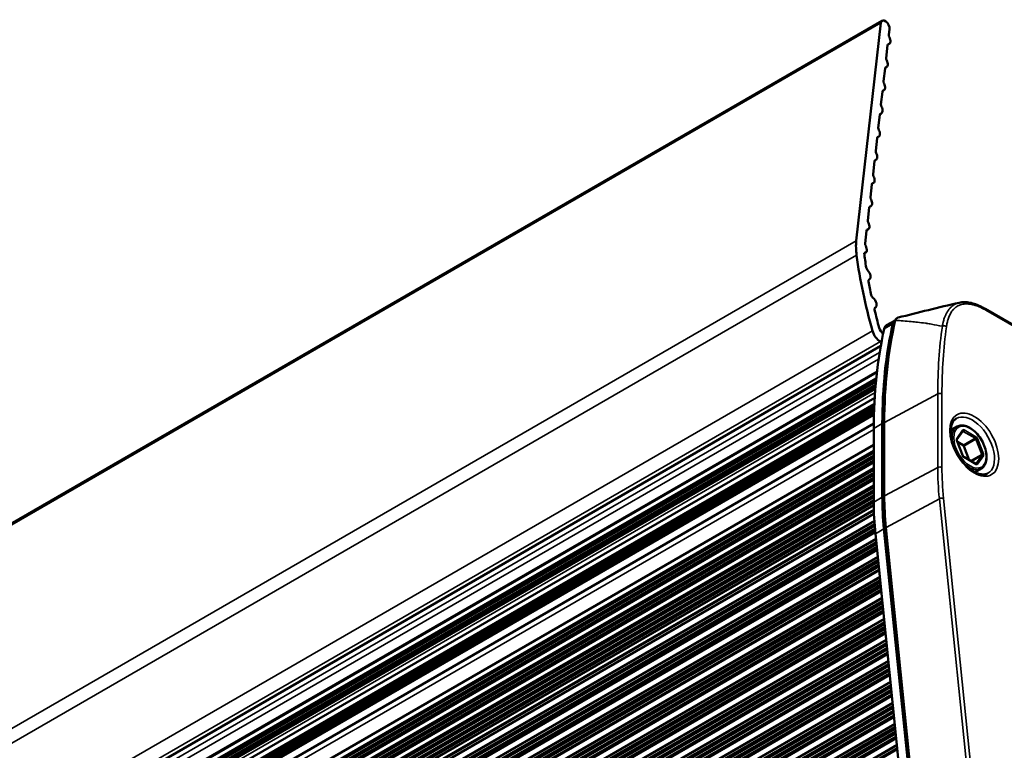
# Paper-space layout 'Sheet_1' of a CAD drawing. Header units: millimetres. Extents: x 0 to 118, y 0 to 118.
# Tile 42 of 206: x 34.38 to 40.79, y 36.03 to 40.79. Entities that reach past the tile are written whole.
import ezdxf

# ---------------------------------------------------------------- set-up
doc = ezdxf.new("R2010")
doc.units = ezdxf.units.MM
doc.layers.add('Visible (ANSI)', color=7, linetype='Continuous', lineweight=50)
doc.layers.add('Visible Narrow (ANSI)', color=7, linetype='Continuous', lineweight=35)

psp = doc.layouts.new('Sheet_1')

# ---------------------------------------------------------------- linework, layer by layer
at = {"layer": 'Visible (ANSI)'}
for p, q in [((12.68423, 25.01091), (39.99414, 40.7783)), ((39.82555, 39.34607), (39.98619, 40.76407)), ((40.04145, 40.72433), (40.03709, 40.68581)), ((40.03079, 40.62273), (40.03941, 40.62771)), ((40.02944, 40.61832), (40.02, 40.53495)), ((40.01235, 40.46746), (40.00291, 40.38409)), ((40.0137, 40.47187), (40.02232, 40.47685)), ((39.99526, 40.3166), (39.98582, 40.23323)), ((39.99661, 40.32101), (40.00523, 40.32599)), ((39.97817, 40.16574), (39.96873, 40.08237)), ((39.97952, 40.17015), (39.98814, 40.17513)), ((39.96108, 40.01488), (39.95164, 39.93151)), ((39.96243, 40.01929), (39.97105, 40.02427)), ((39.94399, 39.86402), (39.93455, 39.78065)), ((39.94534, 39.86843), (39.95396, 39.87341)), ((39.9269, 39.71316), (39.91745, 39.62979)), ((39.92825, 39.71757), (39.93687, 39.72255)), ((39.90981, 39.5623), (39.90036, 39.47893)), ((39.91116, 39.56671), (39.91978, 39.57169)), ((39.89272, 39.41144), (39.88327, 39.32807)), ((39.89407, 39.41585), (39.90269, 39.42082)), ((39.87692, 39.26496), (39.88559, 39.26996)), ((39.90798, 39.09364), (39.9103, 39.09498)), ((39.90803, 39.09368), (39.90909, 39.09429)), ((39.94694, 38.91037), (39.9493, 38.91173)), ((39.94728, 38.91062), (39.94828, 38.9112)), ((40.66521, 38.90319), (43.73165, 37.13278)), ((40.02232, 38.79681), (40.07776, 38.82881)), ((40.00041, 38.74423), (40.00085, 38.74448)), ((40.00065, 38.74409), (40.00075, 38.74403)), ((12.68753, 22.90312), (39.98486, 38.66324)), ((39.98914, 38.68644), (39.98274, 38.69014)), ((12.65148, 22.72464), (39.95953, 38.49095)), ((39.95509, 38.4499), (12.66105, 22.69168)), ((39.95359, 38.43475), (12.6783, 22.68735)), ((39.95053, 38.40083), (12.70613, 22.67127)), ((12.71669, 22.65956), (39.94901, 38.3821)), ((12.64285, 22.56182), (39.94504, 38.32475)), ((39.94282, 38.28311), (12.65411, 22.52796)), ((12.67121, 22.5223), (39.94211, 38.26716)), ((12.68558, 22.514), (39.94144, 38.25018)), ((12.7028, 22.49977), (39.94062, 38.22553)), ((12.64285, 22.39723), (39.9393, 38.15685)), ((39.99482, 38.15646), (39.99482, 37.6779)), ((40.00347, 37.67762), (40.00347, 38.15617)), ((40.48121, 38.13693), (40.44018, 38.11324)), ((39.93915, 38.12431), (39.93915, 37.64576)), ((40.47974, 38.05263), (40.51821, 38.10736)), ((39.93915, 38.0185), (12.63055, 22.25188)), ((40.51911, 37.9477), (40.48056, 38.04704)), ((40.48414, 38.03783), (40.52055, 38.01681)), ((40.52537, 38.01081), (40.56094, 37.91913)), ((12.64065, 22.2184), (39.93915, 37.97919)), ((40.60243, 37.89517), (40.52535, 37.93968)), ((12.63055, 22.13937), (39.93915, 37.90599)), ((12.6947, 22.18685), (39.93915, 37.91644)), ((12.64051, 22.10601), (39.93915, 37.86689)), ((12.65027, 22.10475), (39.93915, 37.85999)), ((40.63869, 37.86417), (40.59766, 37.84048)), ((39.93915, 37.79348), (12.63055, 22.02686)), ((12.64065, 21.99338), (39.93915, 37.75417)), ((39.93915, 37.80393), (12.6947, 22.07434)), ((12.74571, 21.92644), (39.93924, 37.62663)), ((39.94066, 37.57), (12.64579, 21.8113)), ((39.94883, 37.4509), (12.65933, 21.6953)), ((39.94989, 37.44019), (40.17426, 35.23804)), ((40.22994, 35.27019), (40.00557, 37.47234)), ((40.23949, 35.26112), (40.01421, 37.47219)), ((39.96056, 37.33555), (12.66905, 21.57879)), ((39.97401, 37.20351), (12.68183, 21.44637)), ((39.98793, 37.06692), (12.69572, 21.30976)), ((40.00184, 36.93033), (12.70961, 21.17316)), ((40.01573, 36.79405), (12.72323, 21.03672)), ((40.02961, 36.65776), (12.73684, 20.90027)), ((40.04351, 36.5214), (12.75039, 20.76371)), ((40.05738, 36.38519), (12.76407, 20.62739)), ((40.07127, 36.2489), (12.77769, 20.49095)), ((40.08537, 36.11049), (12.79325, 20.35338))]:
    psp.add_line(p, q, dxfattribs=at)
for centre, major_axis, ratio, start_param, end_param in [((40.01382, 40.7442), (-0.01969, 0.0341), 0.5773503, 3.8048178, 6.9464104), ((40.04326, 40.60838), (-0.00984, 0.01705), 0.5773503, 6.0964329, 6.9464104), ((40.01973, 40.6618), (0.01969, -0.0341), 0.5773503, 6.0964329, 7.7798723), ((40.05091, 40.67588), (0.00984, -0.01705), 0.5773503, 3.8048178, 4.6877445), ((40.00264, 40.51094), (0.01969, -0.0341), 0.5773503, 6.0964329, 7.7798723), ((40.03382, 40.52502), (0.00984, -0.01705), 0.5773503, 3.8048178, 4.6877445), ((40.02617, 40.45752), (-0.00984, 0.01705), 0.5773503, 6.0964329, 6.9464104), ((39.98555, 40.36008), (0.01969, -0.0341), 0.5773503, 6.0964329, 7.7798723), ((40.01672, 40.37416), (0.00984, -0.01705), 0.5773503, 3.8048178, 4.6877445), ((40.00908, 40.30666), (-0.00984, 0.01705), 0.5773503, 6.0964329, 6.9464104), ((39.96846, 40.20922), (0.01969, -0.0341), 0.5773503, 6.0964329, 7.7798723), ((39.99963, 40.2233), (0.00984, -0.01705), 0.5773503, 3.8048178, 4.6877445), ((39.99199, 40.1558), (-0.00984, 0.01705), 0.5773503, 6.0964329, 6.9464104), ((39.95136, 40.05836), (0.01969, -0.0341), 0.5773503, 6.0964329, 7.7798723), ((39.98254, 40.07244), (0.00984, -0.01705), 0.5773503, 3.8048178, 4.6877445), ((39.9749, 40.00494), (-0.00984, 0.01705), 0.5773503, 6.0964329, 6.9464104), ((39.96545, 39.92158), (0.00984, -0.01705), 0.5773503, 3.8048178, 4.6877445), ((39.95781, 39.85408), (-0.00984, 0.01705), 0.5773503, 6.0964329, 6.9464104), ((39.93427, 39.9075), (0.01969, -0.0341), 0.5773503, 6.0964329, 7.7798723), ((39.91718, 39.75664), (0.01969, -0.0341), 0.5773503, 6.0964329, 7.7798723), ((39.94836, 39.77072), (0.00984, -0.01705), 0.5773503, 3.8048178, 4.6877445), ((39.94071, 39.70322), (-0.00984, 0.01705), 0.5773503, 6.0964329, 6.9464104), ((39.90009, 39.60578), (0.01969, -0.0341), 0.5773503, 6.0964329, 7.7798723), ((39.93127, 39.61986), (0.00984, -0.01705), 0.5773503, 3.8048178, 4.6877445), ((39.92362, 39.55236), (-0.00984, 0.01705), 0.5773503, 6.0964329, 6.9464104), ((39.91418, 39.469), (0.00984, -0.01705), 0.5773503, 3.8048178, 4.6877445), ((39.90653, 39.4015), (-0.00984, 0.01705), 0.5773503, 6.0964329, 6.9464104), ((39.883, 39.45492), (0.01969, -0.0341), 0.5773503, 6.0964329, 7.7798723), ((40.10186, 39.14736), (-0.19685, 0.34095), 0.5773503, 0.6632251, 0.9511453), ((39.86591, 39.30406), (0.01969, -0.0341), 0.5773503, 5.8890795, 7.796388), ((39.89709, 39.31814), (0.00984, -0.01705), 0.5773503, 3.8048178, 4.6547953), ((41.66585, 38.54649), (-1.31813, 2.28306), 0.5773503, 0.9511453, 1.1598647), ((41.66585, 38.54649), (1.27953, -2.21621), 0.5773503, 4.0765558, 4.1194314), ((39.90337, 39.16761), (0.00984, -0.01705), 0.5773503, 4.1256536, 5.1871438), ((39.89061, 39.12907), (0.01969, -0.0341), 0.5773503, 6.2223526, 8.3287364), ((39.91864, 39.07714), (-0.00984, 0.01705), 0.5773503, 6.2558522, 7.3012685), ((41.66585, 38.54649), (1.27953, -2.21621), 0.5773503, 4.1596759, 4.1981788), ((39.93587, 38.98989), (0.00984, -0.01705), 0.5773503, 4.1981788, 5.3380671), ((39.92962, 38.94582), (0.01969, -0.0341), 0.5773503, 6.2325089, 8.4937734), ((39.95761, 38.89388), (-0.00984, 0.01705), 0.5773503, 6.2325089, 7.381806), ((41.66585, 38.54649), (1.27953, -2.21621), 0.5773503, 4.2402134, 4.2905919), ((42.58384, 36.5974), (1.87008, -3.23907), 0.5773503, 3.69922, 3.9269908), ((40.00065, 38.77623), (0.01969, -0.0341), 0.5773503, 4.2905919, 5.4977871), ((42.63951, 36.62954), (-1.87008, 3.23907), 0.5773503, 0.5576274, 0.7853982), ((40.06169, 38.72862), (-0.03937, 0.06819), 0.5773503, 0, 0.5576274), ((40.11737, 38.76076), (-0.03937, 0.06819), 0.5773503, 0.0061736, 0.5576274), ((40.09417, 38.81616), (-0.01917, 0.00447), 0.6950154, 6.2831071, 6.2831611), ((39.98274, 38.75443), (-0.03937, 0.06819), 0.5773503, 1.1598647, 2.3561945), ((39.97123, 38.47497), (-0.00984, 0.01705), 0.5773503, 0.2228585, 1.1043928), ((40.52055, 38.01038), (0.00394, -0.00682), 0.5773503, 1.3089969, 2.3561945), ((41.38677, 36.87426), (-0.98425, 1.70477), 0.5773503, 0.7853982, 0.9097532), ((41.33109, 36.84212), (0.98425, -1.70477), 0.5773503, 3.9269908, 4.0513458)]:
    psp.add_ellipse(centre, major_axis=major_axis, ratio=ratio, start_param=start_param, end_param=end_param, dxfattribs=at)
for points in [[(40.09834, 38.84663), (40.22819, 38.88014), (40.36045, 38.9126), (40.49521, 38.94368)], [(40.49541, 38.94372), (40.49534, 38.94371), (40.49528, 38.94369), (40.49521, 38.94368)]]:
    psp.add_open_spline(points, degree=3, dxfattribs=at)
for points, knots in [([(40.49541, 38.94372), (40.51676, 38.94861), (40.54011, 38.94829), (40.58904, 38.93889), (40.61522, 38.92916), (40.64916, 38.91216), (40.6572, 38.90782), (40.66521, 38.90319)], [0, 0, 0, 0, 0.25492458, 0.25492458, 0.52983861, 0.52983861, 0.61507729, 0.61507729, 0.61507729, 0.61507729]), ([(40.075, 38.82063), (40.07569, 38.82359), (40.07666, 38.82652), (40.07912, 38.83168), (40.08052, 38.83398), (40.08484, 38.83941), (40.08828, 38.8423), (40.09406, 38.84527), (40.09609, 38.84604), (40.09816, 38.84659)], [0, 0, 0, 0, 0.026882, 0.026882, 0.04991586, 0.04991586, 0.08654464, 0.08654464, 0.10467727, 0.10467727, 0.10467727, 0.10467727]), ([(40.075, 38.82062), (40.0655, 38.77985), (40.05693, 38.73829), (40.04169, 38.65371), (40.03501, 38.61068), (40.02355, 38.52325), (40.01877, 38.47884), (40.01112, 38.38874), (40.00825, 38.34304), (40.00443, 38.25047), (40.00347, 38.20359), (40.00347, 38.15617)], [2.90869174, 2.90869174, 2.90869174, 2.90869174, 2.95527192, 2.95527192, 3.0018521, 3.0018521, 3.04843229, 3.04843229, 3.09501247, 3.09501247, 3.14159265, 3.14159265, 3.14159265, 3.14159265]), ([(40.4757, 38.18912), (40.46478, 38.1825), (40.45577, 38.17196), (40.44427, 38.14475), (40.441, 38.12981), (40.43935, 38.09654), (40.44076, 38.07843), (40.44818, 38.04037), (40.45421, 38.02042), (40.47045, 37.98075), (40.48069, 37.96104), (40.5043, 37.92405), (40.51768, 37.90679), (40.54604, 37.8766), (40.56101, 37.86366), (40.5907, 37.84335), (40.60541, 37.83595), (40.63295, 37.82691), (40.6457, 37.82531), (40.66596, 37.82698), (40.67401, 37.82939), (40.68113, 37.8333)], [2.3685374, 2.3685374, 2.3685374, 2.3685374, 2.7678049, 2.7678049, 3.086148, 3.086148, 3.3899911, 3.3899911, 3.6958537, 3.6958537, 4.0041993, 4.0041993, 4.3130863, 4.3130863, 4.6203695, 4.6203695, 4.9247332, 4.9247332, 5.2313282, 5.2313282, 5.4854442, 5.4854442, 5.4854442, 5.4854442]), ([(40.48121, 38.13693), (40.48963, 38.14179), (40.49928, 38.14448), (40.52024, 38.1454), (40.53162, 38.14343), (40.55525, 38.1349), (40.56754, 38.1281), (40.59144, 38.1104), (40.60304, 38.09947), (40.62435, 38.07471), (40.63406, 38.06089), (40.65067, 38.03171), (40.65757, 38.01637), (40.66791, 37.98561), (40.67133, 37.9702), (40.67426, 37.94077), (40.67377, 37.92675), (40.66866, 37.9016), (40.66408, 37.89044), (40.65235, 37.87422), (40.646, 37.86839), (40.63869, 37.86417)], [3.9269908, 3.9269908, 3.9269908, 3.9269908, 4.2186263, 4.2186263, 4.5267838, 4.5267838, 4.8528146, 4.8528146, 5.1811993, 5.1811993, 5.5081892, 5.5081892, 5.8345746, 5.8345746, 6.1616407, 6.1616407, 6.490079, 6.490079, 6.8155113, 6.8155113, 7.0685835, 7.0685835, 7.0685835, 7.0685835]), ([(40.48056, 38.04704), (40.48029, 38.04774), (40.48008, 38.04842), (40.47977, 38.04969), (40.47968, 38.05028), (40.47959, 38.0513), (40.4796, 38.05173), (40.47966, 38.05235), (40.47971, 38.05255), (40.47974, 38.05266), (40.47975, 38.05267), (40.47975, 38.05267)], [2.61799388, 2.61799388, 2.61799388, 2.61799388, 2.82743339, 2.82743339, 3.0368729, 3.0368729, 3.24631241, 3.24631241, 3.44688902, 3.44688902, 3.52208117, 3.52208117, 3.52208117, 3.52208117]), ([(40.52535, 37.93968), (40.52499, 37.93989), (40.52456, 37.94018), (40.52366, 37.94091), (40.52318, 37.94137), (40.52223, 37.9424), (40.52176, 37.94298), (40.52087, 37.94424), (40.52045, 37.94491), (40.51971, 37.94628), (40.51939, 37.94698), (40.51911, 37.94769), (40.51911, 37.9477), (40.51911, 37.9477)], [1.5707963, 1.5707963, 1.5707963, 1.5707963, 1.77752, 1.77752, 1.9869595, 1.9869595, 2.196399, 2.196399, 2.4058385, 2.4058385, 2.615278, 2.615278, 2.6179939, 2.6179939, 2.6179939, 2.6179939]), ([(40.60353, 37.89471), (40.60353, 37.89471), (40.60352, 37.89471), (40.60344, 37.89473), (40.60331, 37.89476), (40.60294, 37.8949), (40.60271, 37.89501), (40.60243, 37.89517)], [1.19030781, 1.19030781, 1.19030781, 1.19030781, 1.25663706, 1.25663706, 1.41371669, 1.41371669, 1.57079633, 1.57079633, 1.57079633, 1.57079633]), ([(40.01421, 37.47219), (40.01278, 37.48622), (40.01149, 37.50018), (40.0092, 37.52799), (40.0082, 37.54183), (40.00648, 37.56938), (40.00577, 37.58309), (40.00462, 37.61035), (40.00419, 37.62391), (40.00362, 37.65088), (40.00347, 37.66429), (40.00347, 37.67762)], [3.01723766, 3.01723766, 3.01723766, 3.01723766, 3.04210866, 3.04210866, 3.06697966, 3.06697966, 3.09185066, 3.09185066, 3.11672165, 3.11672165, 3.14159265, 3.14159265, 3.14159265, 3.14159265])]:
    psp.add_open_spline(points, degree=3, knots=knots, dxfattribs=at)
at = {"layer": 'Visible Narrow (ANSI)'}
for p, q in [((39.98619, 40.76407), (12.67628, 24.99669)), ((40.03176, 40.62408), (40.03542, 40.62619)), ((40.01467, 40.47322), (40.01832, 40.47533)), ((39.99758, 40.32236), (40.00123, 40.32447)), ((39.98049, 40.1715), (39.98414, 40.17361)), ((39.9634, 40.02064), (39.96705, 40.02275)), ((39.94631, 39.86978), (39.94996, 39.87189)), ((39.92922, 39.71892), (39.93287, 39.72103)), ((39.91212, 39.56806), (39.91578, 39.57017)), ((39.89503, 39.4172), (39.89869, 39.41931)), ((12.51563, 23.57868), (39.82555, 39.34607)), ((12.51737, 23.48547), (39.82729, 39.25285)), ((43.73573, 37.12377), (40.66928, 38.89418)), ((40.06313, 38.80659), (40.00745, 38.77445)), ((12.62101, 22.99344), (39.93092, 38.76083)), ((39.98274, 38.69014), (12.67282, 22.92275)), ((39.97747, 38.62017), (12.69738, 22.87)), ((12.73148, 22.85031), (39.97077, 38.57692)), ((39.96048, 38.49911), (12.75826, 22.7939)), ((12.67147, 22.6912), (39.9544, 38.44301)), ((12.68306, 22.68206), (39.95279, 38.42625)), ((39.9515, 38.41206), (12.6947, 22.67534)), ((12.69931, 22.67513), (39.95124, 38.40904)), ((39.94726, 38.3586), (12.72381, 22.64114)), ((40.35546, 38.35062), (40.00973, 38.16448)), ((40.35546, 37.87207), (40.35546, 38.35062)), ((40.38281, 38.35035), (40.38281, 37.87179)), ((12.66169, 22.52864), (39.94264, 38.27931)), ((39.94108, 38.23983), (12.6951, 22.50935)), ((39.94026, 38.21247), (12.70837, 22.49012)), ((39.99482, 38.15646), (39.93915, 38.12431)), ((40.00973, 38.16448), (40.00973, 37.68593)), ((39.93915, 38.11796), (12.65269, 22.36411)), ((40.51733, 38.1151), (40.47879, 38.06027)), ((40.52141, 38.10632), (40.51479, 38.1025)), ((40.52055, 38.01681), (40.5985, 38.06181)), ((40.5985, 38.06181), (40.52141, 38.10632)), ((40.52698, 38.11597), (40.60406, 38.07146)), ((40.47879, 38.04741), (40.51733, 37.94807)), ((40.60332, 38.05582), (40.52537, 38.01081)), ((40.64186, 37.95648), (40.60332, 38.05582)), ((40.65225, 37.96012), (40.61371, 38.05946)), ((12.65042, 22.21733), (39.93915, 37.97248)), ((39.93915, 37.96625), (12.65679, 22.21477)), ((12.66567, 22.20449), (39.93915, 37.95083)), ((39.93915, 37.94511), (12.67059, 22.2016)), ((12.67968, 22.20141), (39.93915, 37.93968)), ((39.93915, 37.93396), (12.68459, 22.19854)), ((40.60406, 37.89157), (40.52698, 37.93607)), ((40.56906, 37.91444), (40.64186, 37.95648)), ((40.64186, 37.95005), (40.57462, 37.91123)), ((40.60332, 37.89521), (40.64186, 37.95005)), ((40.61371, 37.89243), (40.65225, 37.94726)), ((40.00973, 37.68593), (40.35546, 37.87207)), ((40.60286, 37.89495), (40.60332, 37.89521)), ((39.93915, 37.85374), (12.65679, 22.10226)), ((12.66567, 22.09198), (39.93915, 37.83832)), ((39.93915, 37.8326), (12.67059, 22.08909)), ((12.67968, 22.0889), (39.93915, 37.82717)), ((39.93915, 37.82145), (12.68459, 22.08603)), ((12.65042, 21.99231), (39.93915, 37.74746)), ((39.93915, 37.74123), (12.65679, 21.98975)), ((12.66567, 21.97947), (39.93915, 37.72581)), ((39.93915, 37.72009), (12.67059, 21.97658)), ((12.67968, 21.97639), (39.93915, 37.71466)), ((39.93915, 37.70894), (12.68459, 21.97352)), ((12.69352, 21.96319), (39.93915, 37.69346)), ((39.93915, 37.68775), (12.69842, 21.96032)), ((12.70756, 21.96011), (39.93915, 37.68228)), ((39.93915, 37.67655), (12.71247, 21.95722)), ((39.93915, 37.64576), (39.99482, 37.6779)), ((12.72135, 21.94694), (39.93915, 37.66114)), ((39.93915, 37.65542), (12.72626, 21.94405)), ((12.73038, 21.94095), (39.93915, 37.64994)), ((39.93915, 37.64427), (12.73345, 21.93705)), ((40.36612, 37.6683), (40.02048, 37.48044)), ((40.59139, 35.45723), (40.36612, 37.6683)), ((40.61863, 35.45901), (40.39336, 37.67008)), ((12.77515, 21.915), (39.93974, 37.59848)), ((12.7822, 21.90872), (39.94002, 37.58829)), ((39.94287, 37.52614), (12.66366, 21.77649)), ((12.66625, 21.7771), (39.94292, 37.52529)), ((39.94329, 37.51941), (12.67196, 21.7743)), ((12.68085, 21.76401), (39.9443, 37.50457)), ((39.9447, 37.49908), (12.68577, 21.76112)), ((12.69485, 21.76094), (39.9451, 37.49387)), ((39.94552, 37.48841), (12.69976, 21.75806)), ((12.7087, 21.74774), (39.94675, 37.47363)), ((39.94722, 37.4682), (12.7136, 21.74486)), ((12.72273, 21.74465), (39.94769, 37.46299)), ((39.94819, 37.45756), (12.72764, 21.74177)), ((40.00557, 37.47234), (39.94989, 37.44019)), ((40.02048, 37.48044), (40.24575, 35.26937)), ((39.95315, 37.40826), (12.6772, 21.66049)), ((12.6798, 21.66111), (39.95323, 37.40743)), ((39.95382, 37.40167), (12.68551, 21.6583)), ((12.69439, 21.64802), (39.9553, 37.38711)), ((39.95585, 37.3817), (12.69931, 21.64513)), ((12.7084, 21.64494), (39.95638, 37.37657)), ((39.95693, 37.37118), (12.71331, 21.64206)), ((12.72224, 21.63174), (39.95842, 37.35655)), ((39.9649, 37.29293), (12.68692, 21.54398)), ((12.68951, 21.5446), (39.96498, 37.29209)), ((39.95897, 37.35116), (12.72714, 21.62886)), ((12.73628, 21.62866), (39.95949, 37.34599)), ((39.96004, 37.34059), (12.74119, 21.62577)), ((39.96557, 37.28633), (12.69523, 21.54179)), ((12.70411, 21.5315), (39.96705, 37.27177)), ((39.96761, 37.26636), (12.70903, 21.52862)), ((12.71811, 21.52843), (39.96813, 37.26123)), ((39.96868, 37.25584), (12.72302, 21.52555)), ((12.73196, 21.51523), (39.97017, 37.24122)), ((39.97072, 37.23583), (12.73686, 21.51235)), ((12.74599, 21.51215), (39.97124, 37.23065)), ((39.97179, 37.22525), (12.7509, 21.50926)), ((12.75979, 21.49897), (39.97328, 37.21069)), ((39.97383, 37.20528), (12.7647, 21.49609)), ((39.97835, 37.16089), (12.6997, 21.41155)), ((12.70229, 21.41217), (39.97844, 37.16006)), ((39.97902, 37.1543), (12.70801, 21.40937)), ((12.71689, 21.39908), (39.98051, 37.13974)), ((39.98106, 37.13433), (12.72181, 21.39619)), ((12.73089, 21.39601), (39.98158, 37.1292)), ((39.98213, 37.1238), (12.7358, 21.39313)), ((12.74474, 21.38281), (39.98362, 37.10918)), ((39.98417, 37.10379), (12.74964, 21.37993)), ((12.75877, 21.37972), (39.9847, 37.09862)), ((39.98525, 37.09321), (12.76368, 21.37683)), ((12.77257, 21.36655), (39.98673, 37.07865)), ((39.98728, 37.07325), (12.77748, 21.36366)), ((12.78661, 21.36346), (39.98781, 37.06807)), ((39.99227, 37.0243), (12.71359, 21.27495)), ((12.71619, 21.27557), (39.99235, 37.02347)), ((39.99294, 37.01771), (12.7219, 21.27276)), ((12.73078, 21.26248), (39.99442, 37.00315)), ((39.99497, 36.99774), (12.7357, 21.25959)), ((12.74479, 21.2594), (39.9955, 36.99261)), ((39.99605, 36.98721), (12.7497, 21.25653)), ((12.75863, 21.2462), (39.99754, 36.97259)), ((39.99809, 36.9672), (12.76353, 21.24332)), ((12.77267, 21.24312), (39.99861, 36.96203)), ((39.99916, 36.95662), (12.77758, 21.24023)), ((12.78646, 21.22994), (40.00065, 36.94206)), ((40.0012, 36.93666), (12.79137, 21.22706)), ((12.8005, 21.22685), (40.00172, 36.93148)), ((40.00618, 36.88771), (12.72748, 21.13835)), ((12.73008, 21.13896), (40.00627, 36.88688)), ((40.00686, 36.88112), (12.73579, 21.13616)), ((12.74468, 21.12587), (40.00834, 36.86656)), ((40.00889, 36.86115), (12.7496, 21.12299)), ((12.75868, 21.1228), (40.00941, 36.85602)), ((40.00996, 36.85062), (12.76359, 21.11992)), ((12.77252, 21.1096), (40.01145, 36.836)), ((40.012, 36.83061), (12.77743, 21.10672)), ((12.78656, 21.10651), (40.01253, 36.82544)), ((40.01308, 36.82003), (12.79147, 21.10363)), ((12.80036, 21.09334), (40.01456, 36.80547)), ((40.01511, 36.80007), (12.80527, 21.09046)), ((12.8144, 21.09025), (40.01564, 36.79489)), ((40.02007, 36.75143), (12.7411, 21.0019)), ((12.74369, 21.00252), (40.02015, 36.75059)), ((40.02074, 36.74483), (12.74941, 20.99972)), ((12.75829, 20.98943), (40.02223, 36.73027)), ((40.02278, 36.72486), (12.76321, 20.98654)), ((12.77229, 20.98636), (40.0233, 36.71973)), ((40.02385, 36.71434), (12.7772, 20.98348)), ((12.78614, 20.97316), (40.02534, 36.69972)), ((40.02589, 36.69432), (12.79104, 20.97028)), ((12.80017, 20.97007), (40.02641, 36.68915)), ((40.02697, 36.68375), (12.80508, 20.96719)), ((12.81397, 20.9569), (40.02845, 36.66919)), ((40.029, 36.66378), (12.81888, 20.95401)), ((12.82801, 20.95381), (40.02953, 36.65861)), ((40.03396, 36.61514), (12.75471, 20.86546)), ((12.75731, 20.86608), (40.03404, 36.61431)), ((40.03463, 36.60854), (12.76302, 20.86327)), ((12.77191, 20.85299), (40.03611, 36.59398)), ((40.03666, 36.58858), (12.77682, 20.8501)), ((12.78591, 20.84991), (40.03718, 36.58345)), ((40.03773, 36.57805), (12.79082, 20.84704)), ((12.79975, 20.83671), (40.03922, 36.56343)), ((40.03977, 36.55804), (12.80466, 20.83384)), ((12.81379, 20.83363), (40.0403, 36.55286)), ((40.04085, 36.54746), (12.8187, 20.83074)), ((12.82758, 20.82046), (40.04233, 36.5329)), ((40.04289, 36.5275), (12.8325, 20.81757)), ((40.04785, 36.47878), (12.76827, 20.7289)), ((12.77085, 20.72952), (40.04793, 36.47795)), ((40.04852, 36.47218), (12.77657, 20.72671)), ((12.84163, 20.81736), (40.04341, 36.52232)), ((12.78545, 20.71643), (40.05, 36.45763)), ((40.05055, 36.45223), (12.79037, 20.71355)), ((12.79945, 20.71336), (40.05108, 36.4471)), ((40.05163, 36.4417), (12.80436, 20.71049)), ((12.81329, 20.70016), (40.05312, 36.42708)), ((40.05366, 36.42169), (12.8182, 20.69729)), ((12.82733, 20.69708), (40.05419, 36.41652)), ((40.05474, 36.41112), (12.83224, 20.6942)), ((12.84112, 20.68391), (40.05623, 36.39656)), ((40.06173, 36.34257), (12.78194, 20.59258)), ((12.78454, 20.59319), (40.06181, 36.34174)), ((40.0624, 36.33597), (12.79025, 20.59039)), ((40.05678, 36.39116), (12.84604, 20.68103)), ((12.85517, 20.68082), (40.0573, 36.38598)), ((12.79914, 20.5801), (40.06388, 36.32141)), ((40.06443, 36.316), (12.80405, 20.57722)), ((12.81314, 20.57703), (40.06496, 36.31087)), ((40.06551, 36.30548), (12.81805, 20.57415)), ((12.82698, 20.56383), (40.067, 36.29086)), ((40.06754, 36.28547), (12.83189, 20.56095)), ((12.84102, 20.56074), (40.06807, 36.28029)), ((40.06862, 36.27489), (12.84593, 20.55786)), ((40.07561, 36.20628), (12.79556, 20.45613)), ((12.79815, 20.45675), (40.0757, 36.20545)), ((12.85481, 20.54757), (40.07011, 36.26033)), ((40.07066, 36.25492), (12.85972, 20.54469)), ((12.86886, 20.54448), (40.07118, 36.24975)), ((40.07628, 36.19969), (12.80386, 20.45395)), ((12.81275, 20.44366), (40.07777, 36.18513)), ((40.07832, 36.17972), (12.81767, 20.44077)), ((12.82675, 20.44059), (40.07884, 36.17459)), ((40.07939, 36.16919), (12.83166, 20.43771)), ((12.8406, 20.42739), (40.08088, 36.15457)), ((40.08143, 36.14918), (12.8455, 20.42451)), ((12.85463, 20.4243), (40.08196, 36.14401)), ((40.08251, 36.1386), (12.85954, 20.42142)), ((12.86843, 20.41113), (40.08399, 36.12404)), ((40.08454, 36.11864), (12.87334, 20.40824)), ((12.88247, 20.40804), (40.08507, 36.11346)), ((40.08971, 36.06787), (12.81112, 20.31857)), ((12.81372, 20.31918), (40.0898, 36.06704)), ((40.09039, 36.06127), (12.81943, 20.31638)), ((12.82831, 20.30609), (40.09187, 36.04671)), ((40.09242, 36.04131), (12.83323, 20.30321)), ((12.84232, 20.30302), (40.09294, 36.03618))]:
    psp.add_line(p, q, dxfattribs=at)
for centre, major_axis, ratio, start_param, end_param in [((40.65537, 38.88615), (0.00984, 0.01705), 0.5773503, 5.4977871, 6.2831944), ((42.65392, 36.63786), (1.86972, -3.23846), 0.5773503, 3.6940899, 3.9269908), ((40.09417, 38.81616), (-0.01917, 0.00447), 0.6950154, 5.6097867, 6.2831313), ((42.98799, 36.83073), (-1.86147, 3.22417), 0.5773503, 0.6345331, 0.7853982), ((43.00142, 36.83849), (-1.85164, 3.20713), 0.5773503, 0.6345331, 0.7853982), ((40.39863, 38.77958), (-0.01949, 0.00278), 0.6575643, 4.0146986, 5.5505883), ((40.36889, 38.34231), (-0.01969, 0), 0.5773503, 3.9269908, 5.4628806), ((40.57968, 38.01194), (0.10272, -0.17792), 0.5773503, 6.2708424, 9.4371209), ((40.02316, 38.15617), (-0.01969, 0), 0.5773503, 5.4628806, 6.2831853), ((40.55995, 38.00055), (-0.07874, 0.13638), 0.5773503, 0, 1.0734761), ((40.52698, 38.10311), (-0.00787, 0.01364), 0.5773503, 5.4977871, 6.5449847), ((40.51176, 38.11189), (0.00644, -0.00453), 0.7886751, 0, 1.2199169), ((40.52141, 38.09989), (-0.00394, 0.00682), 0.5773503, 5.4977871, 6.1827791), ((40.52141, 38.11275), (-0.00394, -0.00682), 0.5773503, 0.7853982, 2.3561945), ((40.5985, 38.06824), (0.00394, 0.00682), 0.5773503, 3.9269908, 5.4977871), ((40.5985, 38.05539), (-0.00394, 0.00682), 0.5773503, 4.4505896, 5.4977871), ((40.60406, 38.0586), (-0.00787, 0.01364), 0.5773503, 4.4505896, 5.4977871), ((40.48843, 38.04827), (-0.00787, 0.01364), 0.5773503, 0.2617994, 1.3089969), ((40.47322, 38.05705), (0.00644, -0.00453), 0.7886751, 0.0213241, 1.2199169), ((40.47322, 38.0442), (0.00734, 0.00285), 0.2113249, 0, 0.6319143), ((40.60814, 38.05625), (-0.00734, -0.00285), 0.2113249, 3.773507, 5.3443033), ((40.51176, 37.94486), (0.00734, 0.00285), 0.2113249, 0, 0.6319143), ((40.52698, 37.94893), (0.00787, -0.01364), 0.5773503, 4.4505896, 5.4977871), ((40.52141, 37.93286), (0.00394, 0.00682), 0.5773503, 5.4977871, 6.2831853), ((40.64668, 37.95691), (0.00734, 0.00285), 0.2113249, 0.6319143, 2.2027106), ((40.63704, 37.95605), (0.00394, -0.00682), 0.5773503, 0.2617994, 1.3089969), ((40.64668, 37.94405), (-0.00644, 0.00453), 0.7886751, 4.3615096, 5.9323059), ((40.64261, 37.95926), (0.00787, -0.01364), 0.5773503, 0.2617994, 1.3089969), ((40.36889, 37.86376), (0.01969, 0), 0.5773503, 0.7853982, 2.3212879), ((41.73524, 37.07545), (-0.97565, 1.68987), 0.5773503, 0.7853982, 0.9097532), ((41.74867, 37.08321), (-0.96581, 1.67283), 0.5773503, 0.7853982, 0.9097532), ((40.55995, 38.00055), (0.07874, -0.13638), 0.5773503, 5.2097093, 6.2831853), ((40.5985, 37.88835), (0.00394, 0.00682), 0.5773503, 5.4977871, 6.2831853), ((40.5985, 37.90121), (0.00394, -0.00682), 0.5773503, 0.1679057, 0.2617994), ((40.60814, 37.88921), (-0.00644, 0.00453), 0.7886751, 4.3615096, 5.9323059), ((40.60406, 37.90443), (0.00787, -0.01364), 0.5773503, 5.4977871, 6.5449847), ((40.02316, 37.67762), (-0.01969, 0), 0.5773503, 5.4628806, 6.2831853), ((41.40117, 36.88258), (0.9839, -1.70416), 0.5773503, 3.9269908, 4.0513458), ((40.37944, 37.66204), (-0.01958, -0.002), 0.5012804, 3.872086, 5.4079758), ((40.03379, 37.47418), (-0.01958, -0.002), 0.5012804, 5.4079758, 6.2831853)]:
    psp.add_ellipse(centre, major_axis=major_axis, ratio=ratio, start_param=start_param, end_param=end_param, dxfattribs=at)
for centre, major_axis in [((40.59336, 38.01984), (0.11256, -0.19497)), ((40.56552, 38.00377), (0.0748, -0.12956))]:
    psp.add_ellipse(centre, major_axis=major_axis, ratio=0.5773503, dxfattribs=at)
for points, knots in [([(40.49521, 38.94368), (40.49456, 38.94353), (40.49391, 38.94337), (40.49094, 38.94263), (40.48863, 38.94198), (40.48406, 38.94054), (40.4818, 38.93976), (40.47862, 38.93853), (40.47768, 38.93815), (40.47454, 38.93684), (40.47236, 38.93585), (40.4682, 38.9338), (40.46621, 38.93275), (40.46222, 38.93047), (40.46021, 38.92924), (40.45627, 38.92667), (40.45433, 38.92531), (40.45072, 38.92262), (40.44904, 38.9213), (40.44552, 38.91837), (40.44369, 38.91675), (40.44008, 38.91336), (40.4383, 38.91158), (40.4348, 38.90789), (40.43309, 38.90597), (40.43049, 38.90289), (40.4296, 38.9018), (40.42747, 38.89912), (40.42624, 38.8975), (40.42349, 38.89373), (40.42197, 38.89154), (40.419, 38.88699), (40.41754, 38.88464), (40.41466, 38.87975), (40.41325, 38.87722), (40.41096, 38.87287), (40.41004, 38.87108), (40.40781, 38.86652), (40.40652, 38.86373), (40.40399, 38.85798), (40.40277, 38.85502), (40.40136, 38.85144), (40.40113, 38.85084), (40.39989, 38.8476), (40.39892, 38.84495), (40.39664, 38.83835), (40.39537, 38.83438), (40.39297, 38.82629), (40.39185, 38.82216), (40.39064, 38.81726), (40.39047, 38.81653), (40.38929, 38.81162), (40.38838, 38.8074), (40.38679, 38.79912), (40.38609, 38.79506), (40.38544, 38.79072), (40.3854, 38.79047), (40.38537, 38.79022)], [0.46794829, 0.46794829, 0.46794829, 0.46794829, 0.47428254, 0.47428254, 0.49672533, 0.49672533, 0.51893988, 0.51893988, 0.52833469, 0.52833469, 0.55053715, 0.55053715, 0.57142857, 0.57142857, 0.59346394, 0.59346394, 0.61563021, 0.61563021, 0.63551199, 0.63551199, 0.65790852, 0.65790852, 0.68028674, 0.68028674, 0.70248964, 0.70248964, 0.71428571, 0.71428571, 0.73072525, 0.73072525, 0.75155275, 0.75155275, 0.77251028, 0.77251028, 0.79378749, 0.79378749, 0.80829489, 0.80829489, 0.83015068, 0.83015068, 0.85263611, 0.85263611, 0.85714286, 0.85714286, 0.87690195, 0.87690195, 0.90593985, 0.90593985, 0.93555981, 0.93555981, 0.94075701, 0.94075701, 0.97037849, 0.97037849, 0.99829741, 0.99829741, 0.99999996, 0.99999996, 0.99999996, 0.99999996]), ([(40.41255, 38.78762), (40.41374, 38.79596), (40.41519, 38.8041), (40.41691, 38.81201), (40.41879, 38.82065), (40.421, 38.82901), (40.42356, 38.83704), (40.42641, 38.84596), (40.4297, 38.85448), (40.43346, 38.86248), (40.43544, 38.86671), (40.43754, 38.87079), (40.43978, 38.87472), (40.44234, 38.87919), (40.44506, 38.88347), (40.44796, 38.88753), (40.45225, 38.89355), (40.45692, 38.89908), (40.46197, 38.90407), (40.46273, 38.90482), (40.46349, 38.90556), (40.46426, 38.90628), (40.4657, 38.90762), (40.46717, 38.90893), (40.46866, 38.91018), (40.47595, 38.91632), (40.48392, 38.92141), (40.49249, 38.92537), (40.49369, 38.92592), (40.4949, 38.92645), (40.49612, 38.92696), (40.50574, 38.93097), (40.51608, 38.93358), (40.52697, 38.93482), (40.5294, 38.93509), (40.53185, 38.9353), (40.53432, 38.93544), (40.5419, 38.93586), (40.54972, 38.93566), (40.55772, 38.93485), (40.56408, 38.93421), (40.57055, 38.93319), (40.57711, 38.93182), (40.58127, 38.93095), (40.58547, 38.92994), (40.58969, 38.92879), (40.60111, 38.92569), (40.61274, 38.9216), (40.62448, 38.91666), (40.62522, 38.91635), (40.62597, 38.91603), (40.62671, 38.91571), (40.63959, 38.91018), (40.65259, 38.90365), (40.66559, 38.89629), (40.66682, 38.8956), (40.66805, 38.89489), (40.66928, 38.89418)], [0, 0, 0, 0, 0.0632991, 0.0632991, 0.0632991, 0.1324445, 0.1324445, 0.1324445, 0.2094079, 0.2094079, 0.2094079, 0.25, 0.25, 0.25, 0.2962539, 0.2962539, 0.2962539, 0.3647333, 0.3647333, 0.3647333, 0.375, 0.375, 0.375, 0.3940725, 0.3940725, 0.3940725, 0.4870266, 0.4870266, 0.4870266, 0.5, 0.5, 0.5, 0.6022592, 0.6022592, 0.6022592, 0.625, 0.625, 0.625, 0.6946135, 0.6946135, 0.6946135, 0.75, 0.75, 0.75, 0.7851031, 0.7851031, 0.7851031, 0.8800562, 0.8800562, 0.8800562, 0.8860745, 0.8860745, 0.8860745, 0.9901425, 0.9901425, 0.9901425, 1, 1, 1, 1]), ([(40.09834, 38.84663), (40.09794, 38.84653), (40.09755, 38.84641), (40.09716, 38.84628), (40.09665, 38.84611), (40.09615, 38.84592), (40.09566, 38.8457), (40.09541, 38.84559), (40.09516, 38.84547), (40.09491, 38.84535), (40.09467, 38.84523), (40.09443, 38.84511), (40.0942, 38.84498), (40.09404, 38.84489), (40.09388, 38.8448), (40.09373, 38.84471), (40.09329, 38.84446), (40.09287, 38.84419), (40.09245, 38.8439), (40.09203, 38.84361), (40.09162, 38.84331), (40.09122, 38.84299), (40.09082, 38.84267), (40.09042, 38.84233), (40.09003, 38.84197), (40.08963, 38.84161), (40.08925, 38.84123), (40.08886, 38.84083), (40.08848, 38.84044), (40.0881, 38.84002), (40.08772, 38.83957), (40.08754, 38.83936), (40.08736, 38.83914), (40.08718, 38.83892), (40.08672, 38.83834), (40.08625, 38.83771), (40.08578, 38.83703), (40.08558, 38.83674), (40.08538, 38.83643), (40.08518, 38.83612), (40.08493, 38.83573), (40.08468, 38.83532), (40.08443, 38.83491), (40.08399, 38.83415), (40.08355, 38.83336), (40.08313, 38.83252), (40.08271, 38.83168), (40.08229, 38.8308), (40.0819, 38.82987), (40.08163, 38.82925), (40.08137, 38.82861), (40.08112, 38.82796)], [0.48370162, 0.48370162, 0.48370162, 0.48370162, 0.51218671, 0.51218671, 0.51218671, 0.54937446, 0.54937446, 0.54937446, 0.56842712, 0.56842712, 0.56842712, 0.5872402, 0.5872402, 0.5872402, 0.6, 0.6, 0.6, 0.63618033, 0.63618033, 0.63618033, 0.6730293, 0.6730293, 0.6730293, 0.71017092, 0.71017092, 0.71017092, 0.74709625, 0.74709625, 0.74709625, 0.78325981, 0.78325981, 0.78325981, 0.8, 0.8, 0.8, 0.84370231, 0.84370231, 0.84370231, 0.86278451, 0.86278451, 0.86278451, 0.88640397, 0.88640397, 0.88640397, 0.92884036, 0.92884036, 0.92884036, 0.9713503, 0.9713503, 0.9713503, 1, 1, 1, 1]), ([(40.08112, 38.82796), (40.0974, 38.82728), (40.11367, 38.8264), (40.14749, 38.82416), (40.16503, 38.82275), (40.19641, 38.8198), (40.21025, 38.81834), (40.24115, 38.81472), (40.25822, 38.81248), (40.27814, 38.80956), (40.28097, 38.80914), (40.29417, 38.80714), (40.30455, 38.80547), (40.33839, 38.79972), (40.36186, 38.79524), (40.38537, 38.79022)], [0, 0, 0, 0, 0.16029155, 0.16029155, 0.33333333, 0.33333333, 0.47008563, 0.47008563, 0.63875191, 0.63875191, 0.66666667, 0.66666667, 0.76904905, 0.76904905, 0.99999997, 0.99999997, 0.99999997, 0.99999997])]:
    psp.add_open_spline(points, degree=3, knots=knots, dxfattribs=at)

doc.saveas('drawing.dxf')
